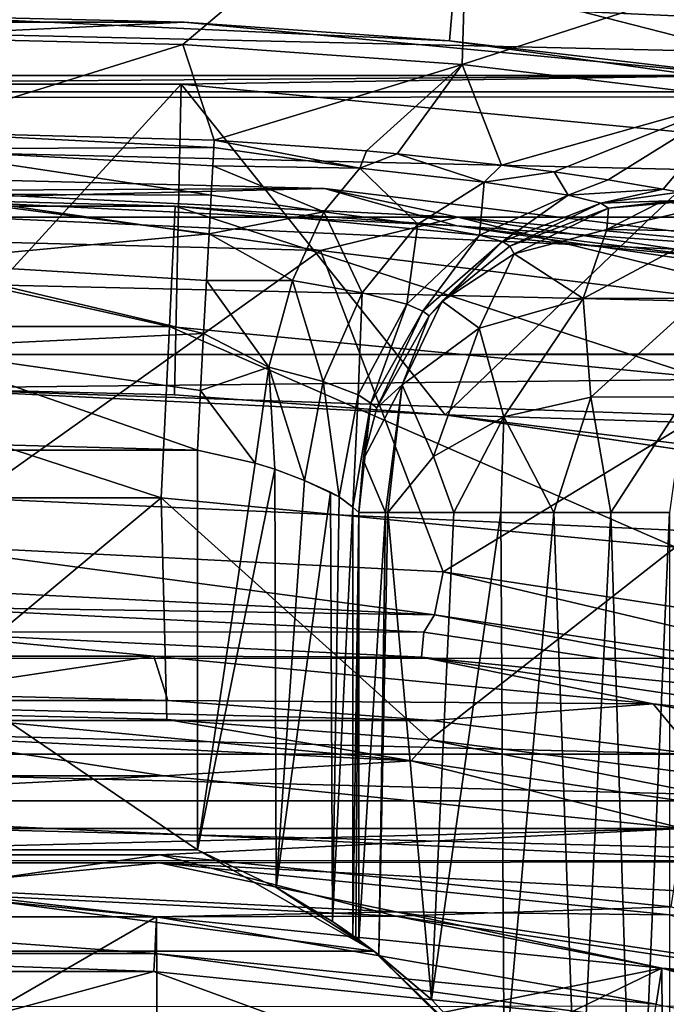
# Model space of a CAD drawing. Header units: millimetres. Extents: x -65 to 65, y -68 to 87.
# Tile 115 of 196: x 0.38 to 2.46, y 19.82 to 22.99. Entities that reach past the tile are written whole.
import ezdxf

# ---------------------------------------------------------------- set-up
doc = ezdxf.new("R2010")
doc.units = ezdxf.units.MM
doc.header["$LTSCALE"] = 65.185185
for name, color, linetype in [('117', 7, 'CONTINUOUS'), ('119', 7, 'CONTINUOUS'), ('124', 7, 'CONTINUOUS'), ('125', 7, 'CONTINUOUS'), ('127', 7, 'CONTINUOUS'), ('129', 7, 'CONTINUOUS'), ('131', 7, 'CONTINUOUS'), ('133', 7, 'CONTINUOUS'), ('135', 7, 'CONTINUOUS'), ('136', 7, 'CONTINUOUS'), ('169', 7, 'CONTINUOUS'), ('187', 7, 'CONTINUOUS'), ('213', 7, 'CONTINUOUS'), ('240', 7, 'CONTINUOUS'), ('242', 7, 'CONTINUOUS'), ('248', 7, 'CONTINUOUS'), ('286', 7, 'CONTINUOUS'), ('287', 7, 'CONTINUOUS'), ('288', 7, 'CONTINUOUS'), ('289', 7, 'CONTINUOUS'), ('290', 7, 'CONTINUOUS'), ('40', 7, 'CONTINUOUS'), ('42', 7, 'CONTINUOUS'), ('43', 7, 'CONTINUOUS'), ('48', 7, 'CONTINUOUS'), ('49', 7, 'CONTINUOUS'), ('494', 7, 'CONTINUOUS'), ('51', 7, 'CONTINUOUS'), ('52', 7, 'CONTINUOUS'), ('523', 7, 'CONTINUOUS'), ('527', 7, 'CONTINUOUS'), ('528', 7, 'CONTINUOUS'), ('530', 7, 'CONTINUOUS'), ('531', 7, 'CONTINUOUS'), ('535', 7, 'CONTINUOUS'), ('537', 7, 'CONTINUOUS')]:
    doc.layers.add(name, color=color, linetype=linetype)

msp = doc.modelspace()

# ---------------------------------------------------------------- linework, layer by layer
at = {"layer": '117', "linetype": 'CONTINUOUS'}
for points in [[(1.3568, 22.4429, 94.307), (-0.4204, 22.488, 94.307), (0, 22.4095, 96.6908), (1.3568, 22.4429, 94.307)], [(1.782, 22.3231, 96.6908), (1.3568, 22.4429, 94.307), (0, 22.4095, 96.6908), (1.782, 22.3231, 96.6908)], [(3.1215, 22.2274, 94.307), (1.3568, 22.4429, 94.307), (1.782, 22.3231, 96.6908), (3.1215, 22.2274, 94.307)], [(3.5472, 22.0646, 96.6908), (3.1215, 22.2274, 94.307), (1.782, 22.3231, 96.6908), (3.5472, 22.0646, 96.6908)]]:
    msp.add_3dface(points, dxfattribs=at)
at = {"layer": '119', "linetype": 'CONTINUOUS'}
for points in [[(0, 21.0966, 93.9035), (1.6758, 21.0142, 93.9035), (0, 21.0162, 89.2965), (0, 21.0966, 93.9035)], [(0, 21.0162, 89.2965), (1.6758, 21.0142, 93.9035), (1.6679, 20.9342, 89.2965), (0, 21.0162, 89.2965)], [(1.6758, 21.0142, 93.9035), (3.3354, 20.7681, 93.9035), (1.6679, 20.9342, 89.2965), (1.6758, 21.0142, 93.9035)], [(1.6679, 20.9342, 89.2965), (3.3354, 20.7681, 93.9035), (3.3197, 20.6892, 89.2965), (1.6679, 20.9342, 89.2965)]]:
    msp.add_3dface(points, dxfattribs=at)
at = {"layer": '124', "linetype": 'CONTINUOUS'}
for points in [[(-0.8758, 22.3861, 96.7167), (0.8758, 22.3861, 96.7167), (0, 22.4095, 96.6908), (-0.8758, 22.3861, 96.7167)], [(0.8758, 22.3861, 96.7167), (1.782, 22.3231, 96.6908), (0, 22.4095, 96.6908), (0.8758, 22.3861, 96.7167)], [(0.8758, 22.3861, 96.7167), (2.6196, 22.2196, 96.7167), (1.782, 22.3231, 96.6908), (0.8758, 22.3861, 96.7167)], [(2.6196, 22.2196, 96.7167), (3.5472, 22.0646, 96.6908), (1.782, 22.3231, 96.6908), (2.6196, 22.2196, 96.7167)]]:
    msp.add_3dface(points, dxfattribs=at)
at = {"layer": '125', "linetype": 'CONTINUOUS'}
for points in [[(-0.4204, 22.488, 94.307), (1.3568, 22.4429, 94.307), (0, 22.4368, 94.1611), (-0.4204, 22.488, 94.307)], [(0, 22.4368, 94.1611), (1.3568, 22.4429, 94.307), (1.7847, 22.3502, 94.1611), (0, 22.4368, 94.1611)], [(1.3568, 22.4429, 94.307), (3.1215, 22.2274, 94.307), (1.7847, 22.3502, 94.1611), (1.3568, 22.4429, 94.307)], [(1.3437, 22.2435, 94.1), (-0.413, 22.2882, 94.1), (0, 22.4368, 94.1611), (1.3437, 22.2435, 94.1)], [(1.3437, 22.2435, 94.1), (0, 22.4368, 94.1611), (1.7847, 22.3502, 94.1611), (1.3437, 22.2435, 94.1)], [(3.0877, 22.0304, 94.1), (1.3437, 22.2435, 94.1), (1.7847, 22.3502, 94.1611), (3.0877, 22.0304, 94.1)], [(3.0877, 22.0304, 94.1), (1.7847, 22.3502, 94.1611), (3.5527, 22.0912, 94.1611), (3.0877, 22.0304, 94.1)], [(1.7847, 22.3502, 94.1611), (3.1215, 22.2274, 94.307), (3.5527, 22.0912, 94.1611), (1.7847, 22.3502, 94.1611)]]:
    msp.add_3dface(points, dxfattribs=at)
at = {"layer": '127', "linetype": 'CONTINUOUS'}
for points in [[(-0.8075, 19.9224, 95.0322), (0.8075, 19.9224, 95.0322), (-0.8104, 19.9809, 95.1701), (-0.8075, 19.9224, 95.0322)], [(0.8075, 19.9224, 95.0322), (0.8105, 19.9809, 95.1701), (-0.8104, 19.9809, 95.1701), (0.8075, 19.9224, 95.0322)], [(0.8075, 19.9224, 95.0322), (2.4142, 19.759, 95.0322), (0.8105, 19.9809, 95.1701), (0.8075, 19.9224, 95.0322)], [(2.4142, 19.759, 95.0322), (2.4231, 19.8169, 95.1701), (0.8105, 19.9809, 95.1701), (2.4142, 19.759, 95.0322)]]:
    msp.add_3dface(points, dxfattribs=at)
at = {"layer": '129', "linetype": 'CONTINUOUS'}
for points in [[(-0.8248, 20.2718, 89.1), (0.8248, 20.2718, 89.1), (0, 20.1928, 89.1268), (-0.8248, 20.2718, 89.1)], [(0.8248, 20.2718, 89.1), (1.5872, 20.1148, 89.1268), (0, 20.1928, 89.1268), (0.8248, 20.2718, 89.1)], [(0.8248, 20.2718, 89.1), (2.4671, 20.1049, 89.1), (1.5872, 20.1148, 89.1268), (0.8248, 20.2718, 89.1)], [(0.8164, 20.0989, 89.2), (-0.8164, 20.0989, 89.2), (0, 20.1928, 89.1268), (0.8164, 20.0989, 89.2)], [(1.5872, 20.1148, 89.1268), (0.8164, 20.0989, 89.2), (0, 20.1928, 89.1268), (1.5872, 20.1148, 89.1268)], [(2.441, 19.9337, 89.2), (0.8164, 20.0989, 89.2), (1.5872, 20.1148, 89.1268), (2.441, 19.9337, 89.2)], [(2.4671, 20.1049, 89.1), (3.1591, 19.8817, 89.1268), (1.5872, 20.1148, 89.1268), (2.4671, 20.1049, 89.1)], [(3.1591, 19.8817, 89.1268), (2.441, 19.9337, 89.2), (1.5872, 20.1148, 89.1268), (3.1591, 19.8817, 89.1268)], [(4.0404, 19.605, 89.2), (2.441, 19.9337, 89.2), (3.1591, 19.8817, 89.1268), (4.0404, 19.605, 89.2)]]:
    msp.add_3dface(points, dxfattribs=at)
at = {"layer": '131', "linetype": 'CONTINUOUS'}
for points in [[(0.8261, 20.2979, 102.1), (-0.8261, 20.2979, 102.1), (0, 20.1787, 102.0427), (0.8261, 20.2979, 102.1)], [(1.5858, 20.1008, 102.0427), (0.8261, 20.2979, 102.1), (0, 20.1787, 102.0427), (1.5858, 20.1008, 102.0427)], [(2.471, 20.1307, 102.1), (0.8261, 20.2979, 102.1), (1.5858, 20.1008, 102.0427), (2.471, 20.1307, 102.1)], [(-0.8164, 20.0983, 101.9035), (0.8164, 20.0983, 101.9035), (0, 20.1787, 102.0427), (-0.8164, 20.0983, 101.9035)], [(0.8164, 20.0983, 101.9035), (1.5858, 20.1008, 102.0427), (0, 20.1787, 102.0427), (0.8164, 20.0983, 101.9035)], [(3.1563, 19.8679, 102.0427), (2.471, 20.1307, 102.1), (1.5858, 20.1008, 102.0427), (3.1563, 19.8679, 102.0427)], [(0.8164, 20.0983, 101.9035), (2.4409, 19.9331, 101.9035), (1.5858, 20.1008, 102.0427), (0.8164, 20.0983, 101.9035)], [(2.4409, 19.9331, 101.9035), (3.1563, 19.8679, 102.0427), (1.5858, 20.1008, 102.0427), (2.4409, 19.9331, 101.9035)], [(2.4409, 19.9331, 101.9035), (4.0403, 19.6044, 101.9035), (3.1563, 19.8679, 102.0427), (2.4409, 19.9331, 101.9035)]]:
    msp.add_3dface(points, dxfattribs=at)
at = {"layer": '133', "linetype": 'CONTINUOUS'}
for points in [[(0.8486, 20.7331, 101.9856), (0, 20.7546, 101.9856), (1.635, 20.6005, 102.069), (0.8486, 20.7331, 101.9856)], [(1.635, 20.6005, 102.069), (0, 20.7546, 101.9856), (0, 20.6808, 102.069), (1.635, 20.6005, 102.069)], [(1.695, 20.6687, 101.9856), (0.8486, 20.7331, 101.9856), (1.635, 20.6005, 102.069), (1.695, 20.6687, 101.9856)], [(-0.8401, 20.5525, 102.1), (0.8401, 20.5525, 102.1), (0, 20.6808, 102.069), (-0.8401, 20.5525, 102.1)], [(0.8401, 20.5525, 102.1), (1.635, 20.6005, 102.069), (0, 20.6808, 102.069), (0.8401, 20.5525, 102.1)], [(3.2543, 20.3603, 102.069), (1.695, 20.6687, 101.9856), (1.635, 20.6005, 102.069), (3.2543, 20.3603, 102.069)], [(2.5371, 20.5614, 101.9856), (1.695, 20.6687, 101.9856), (3.2543, 20.3603, 102.069), (2.5371, 20.5614, 101.9856)], [(0.8401, 20.5525, 102.1), (2.5104, 20.3825, 102.1), (1.635, 20.6005, 102.069), (0.8401, 20.5525, 102.1)], [(2.5104, 20.3825, 102.1), (3.2543, 20.3603, 102.069), (1.635, 20.6005, 102.069), (2.5104, 20.3825, 102.1)]]:
    msp.add_3dface(points, dxfattribs=at)
at = {"layer": '135', "linetype": 'CONTINUOUS'}
for points in [[(0, 21.0162, 89.2965), (0.8068, 20.9372, 89.1573), (-0.8068, 20.9372, 89.1573), (0, 21.0162, 89.2965)], [(0, 21.0162, 89.2965), (1.6679, 20.9342, 89.2965), (0.8068, 20.9372, 89.1573), (0, 21.0162, 89.2965)], [(0.8068, 20.9372, 89.1573), (0, 20.816, 89.1), (-0.8068, 20.9372, 89.1573), (0.8068, 20.9372, 89.1573)], [(0.8524, 20.7945, 89.1), (0, 20.816, 89.1), (0.8068, 20.9372, 89.1573), (0.8524, 20.7945, 89.1)], [(2.4131, 20.7838, 89.1573), (0.8524, 20.7945, 89.1), (0.8068, 20.9372, 89.1573), (2.4131, 20.7838, 89.1573)], [(1.6679, 20.9342, 89.2965), (2.4131, 20.7838, 89.1573), (0.8068, 20.9372, 89.1573), (1.6679, 20.9342, 89.2965)], [(1.6679, 20.9342, 89.2965), (3.3197, 20.6892, 89.2965), (2.4131, 20.7838, 89.1573), (1.6679, 20.9342, 89.2965)], [(1.7008, 20.7299, 89.1), (0.8524, 20.7945, 89.1), (2.4131, 20.7838, 89.1573), (1.7008, 20.7299, 89.1)], [(2.5471, 20.622, 89.1), (1.7008, 20.7299, 89.1), (2.4131, 20.7838, 89.1573), (2.5471, 20.622, 89.1)], [(3.9976, 20.4784, 89.1573), (2.5471, 20.622, 89.1), (2.4131, 20.7838, 89.1573), (3.9976, 20.4784, 89.1573)], [(3.3197, 20.6892, 89.2965), (3.9976, 20.4784, 89.1573), (2.4131, 20.7838, 89.1573), (3.3197, 20.6892, 89.2965)]]:
    msp.add_3dface(points, dxfattribs=at)
at = {"layer": '136', "linetype": 'CONTINUOUS'}
for points in [[(0.0141, 21.2964, 94.1), (1.7101, 21.0709, 94.0427), (0, 21.1564, 94.0427), (0.0141, 21.2964, 94.1)], [(0.0141, 21.2964, 94.1), (1.7379, 21.2089, 94.1), (1.7101, 21.0709, 94.0427), (0.0141, 21.2964, 94.1)], [(1.7379, 21.2089, 94.1), (3.4032, 20.8154, 94.0427), (1.7101, 21.0709, 94.0427), (1.7379, 21.2089, 94.1)], [(1.7379, 21.2089, 94.1), (3.4462, 20.9497, 94.1), (3.4032, 20.8154, 94.0427), (1.7379, 21.2089, 94.1)], [(1.7101, 21.0709, 94.0427), (0, 21.0966, 93.9035), (0, 21.1564, 94.0427), (1.7101, 21.0709, 94.0427)], [(1.6758, 21.0142, 93.9035), (0, 21.0966, 93.9035), (1.7101, 21.0709, 94.0427), (1.6758, 21.0142, 93.9035)], [(3.3354, 20.7681, 93.9035), (1.6758, 21.0142, 93.9035), (1.7101, 21.0709, 94.0427), (3.3354, 20.7681, 93.9035)], [(3.4032, 20.8154, 94.0427), (3.3354, 20.7681, 93.9035), (1.7101, 21.0709, 94.0427), (3.4032, 20.8154, 94.0427)]]:
    msp.add_3dface(points, dxfattribs=at)
at = {"layer": '169', "linetype": 'CONTINUOUS'}
for points in [[(-6.4503, 23.4061, 120.9), (-8.1992, 22.734, 120.9), (8.1885, 22.7387, 120.9), (-6.4503, 23.4061, 120.9)], [(6.4392, 23.4098, 120.9), (-6.4503, 23.4061, 120.9), (8.1885, 22.7387, 120.9), (6.4392, 23.4098, 120.9)], [(-8.1992, 22.734, 120.9), (-9.877, 21.9065, 120.9), (9.8668, 21.9122, 120.9), (-8.1992, 22.734, 120.9)], [(8.1885, 22.7387, 120.9), (-8.1992, 22.734, 120.9), (9.8668, 21.9122, 120.9), (8.1885, 22.7387, 120.9)], [(-9.877, 21.9065, 120.9), (-11.4757, 20.9264, 120.9), (11.4661, 20.933, 120.9), (-9.877, 21.9065, 120.9)], [(9.8668, 21.9122, 120.9), (-9.877, 21.9065, 120.9), (11.4661, 20.933, 120.9), (9.8668, 21.9122, 120.9)], [(-11.4757, 20.9264, 120.9), (-12.9742, 19.8071, 120.9), (12.9651, 19.8145, 120.9), (-11.4757, 20.9264, 120.9)], [(11.4661, 20.933, 120.9), (-11.4757, 20.9264, 120.9), (12.9651, 19.8145, 120.9), (11.4661, 20.933, 120.9)]]:
    msp.add_3dface(points, dxfattribs=at)
at = {"layer": '187', "linetype": 'CONTINUOUS'}
for points in [[(0.9006, 22.906, 104.4), (0, 22.6256, 115.9262), (0, 22.9274, 104.4), (0.9006, 22.906, 104.4)], [(1.001, 22.5987, 115.9262), (0, 22.6256, 115.9262), (0.9006, 22.906, 104.4), (1.001, 22.5987, 115.9262)], [(1.7992, 22.8417, 104.4), (1.001, 22.5987, 115.9262), (0.9006, 22.906, 104.4), (1.7992, 22.8417, 104.4)], [(1.4916, 22.5638, 115.9998), (1.001, 22.5987, 115.9262), (1.7992, 22.8417, 104.4), (1.4916, 22.5638, 115.9998)], [(1.5898, 22.5548, 116.0336), (1.4916, 22.5638, 115.9998), (1.7992, 22.8417, 104.4), (1.5898, 22.5548, 116.0336)], [(1.9254, 22.5184, 116.2075), (1.5898, 22.5548, 116.0336), (1.7992, 22.8417, 104.4), (1.9254, 22.5184, 116.2075)], [(2.6937, 22.7348, 104.4), (1.9254, 22.5184, 116.2075), (1.7992, 22.8417, 104.4), (2.6937, 22.7348, 104.4)], [(2.0947, 22.4965, 116.3404), (1.9254, 22.5184, 116.2075), (2.6937, 22.7348, 104.4), (2.0947, 22.4965, 116.3404)], [(2.2683, 22.4711, 116.5253), (2.0947, 22.4965, 116.3404), (2.6937, 22.7348, 104.4), (2.2683, 22.4711, 116.5253)], [(2.4458, 22.441, 116.8097), (2.2683, 22.4711, 116.5253), (2.6937, 22.7348, 104.4), (2.4458, 22.441, 116.8097)], [(2.4968, 22.431, 116.9299), (2.4458, 22.441, 116.8097), (2.6937, 22.7348, 104.4), (2.4968, 22.431, 116.9299)]]:
    msp.add_3dface(points, dxfattribs=at)
at = {"layer": '213', "linetype": 'CONTINUOUS'}
for points in [[(1.8243, 23.6875, 99.0687), (0, 22.9274, 104.4), (0, 23.7718, 99.0687), (1.8243, 23.6875, 99.0687)], [(0.9006, 22.906, 104.4), (0, 22.9274, 104.4), (1.8243, 23.6875, 99.0687), (0.9006, 22.906, 104.4)], [(1.7992, 22.8417, 104.4), (0.9006, 22.906, 104.4), (1.8243, 23.6875, 99.0687), (1.7992, 22.8417, 104.4)], [(3.6331, 23.4352, 99.0687), (1.7992, 22.8417, 104.4), (1.8243, 23.6875, 99.0687), (3.6331, 23.4352, 99.0687)], [(2.6937, 22.7348, 104.4), (1.7992, 22.8417, 104.4), (3.6331, 23.4352, 99.0687), (2.6937, 22.7348, 104.4)]]:
    msp.add_3dface(points, dxfattribs=at)
at = {"layer": '240', "linetype": 'CONTINUOUS'}
for points in [[(0, 21.6259, 116.9), (0.9473, 21.6005, 116.9), (-0.9473, 21.6005, 116.9), (0, 21.6259, 116.9)], [(0.9473, 21.6005, 116.9), (0.9473, 20.3136, 116.9), (-0.9473, 21.6005, 116.9), (0.9473, 21.6005, 116.9)], [(-0.9473, 21.6005, 116.9), (0.9473, 20.3136, 116.9), (-0.9473, 20.3136, 116.9), (-0.9473, 21.6005, 116.9)], [(-0.9473, 20.3136, 116.9), (1.5155, 19.9882, 116.9), (-1.5155, 19.9882, 116.9), (-0.9473, 20.3136, 116.9)], [(0.9473, 20.3136, 116.9), (1.5155, 19.9882, 116.9), (-0.9473, 20.3136, 116.9), (0.9473, 20.3136, 116.9)], [(-1.5155, 19.9882, 116.9), (1.9799, 19.5265, 116.9), (-1.9799, 19.5265, 116.9), (-1.5155, 19.9882, 116.9)], [(1.5155, 19.9882, 116.9), (1.9799, 19.5265, 116.9), (-1.5155, 19.9882, 116.9), (1.5155, 19.9882, 116.9)]]:
    msp.add_3dface(points, dxfattribs=at)
at = {"layer": '242', "linetype": 'CONTINUOUS'}
for points in [[(1.4663, 21.3997, 117.9349), (1.447, 20.0387, 117.3826), (1.447, 21.4171, 117.3826), (1.4663, 21.3997, 117.9349)], [(1.4567, 20.0318, 117.6589), (1.447, 20.0387, 117.3826), (1.4663, 21.3997, 117.9349), (1.4567, 20.0318, 117.6589)], [(1.4663, 20.0248, 117.9349), (1.4567, 20.0318, 117.6589), (1.4663, 21.3997, 117.9349), (1.4663, 20.0248, 117.9349)]]:
    msp.add_3dface(points, dxfattribs=at)
at = {"layer": '248', "linetype": 'CONTINUOUS'}
for points in [[(0.9473, 20.3136, 116.9), (0.9473, 21.6005, 116.9), (1.1336, 21.5586, 116.936), (0.9473, 20.3136, 116.9)], [(1.1963, 21.5391, 116.9664), (0.9473, 20.3136, 116.9), (1.1336, 21.5586, 116.936), (1.1963, 21.5391, 116.9664)], [(1.2007, 20.1926, 116.969), (0.9473, 20.3136, 116.9), (1.1963, 21.5391, 116.9664), (1.2007, 20.1926, 116.969)], [(1.2924, 21.5031, 117.0382), (1.2007, 20.1926, 116.969), (1.1963, 21.5391, 116.9664), (1.2924, 21.5031, 117.0382)], [(1.3755, 21.4649, 117.1418), (1.2007, 20.1926, 116.969), (1.2924, 21.5031, 117.0382), (1.3755, 21.4649, 117.1418)], [(1.3815, 20.0839, 117.152), (1.2007, 20.1926, 116.969), (1.3755, 21.4649, 117.1418), (1.3815, 20.0839, 117.152)], [(1.4035, 21.4498, 117.1952), (1.3815, 20.0839, 117.152), (1.3755, 21.4649, 117.1418), (1.4035, 21.4498, 117.1952)], [(1.447, 21.4171, 117.3826), (1.3815, 20.0839, 117.152), (1.4035, 21.4498, 117.1952), (1.447, 21.4171, 117.3826)], [(1.447, 21.4171, 117.3826), (1.447, 20.0387, 117.3826), (1.3815, 20.0839, 117.152), (1.447, 21.4171, 117.3826)]]:
    msp.add_3dface(points, dxfattribs=at)
at = {"layer": '286', "linetype": 'CONTINUOUS'}
for points in [[(0, 22.6256, 115.9262), (1.001, 22.5987, 115.9262), (0.9998, 22.5751, 116.1175), (0, 22.6256, 115.9262)], [(0, 22.6256, 115.9262), (0.9998, 22.5751, 116.1175), (0, 22.5703, 116.2289), (0, 22.6256, 115.9262)], [(0.9998, 22.5751, 116.1175), (0.9966, 22.5153, 116.3007), (0, 22.5703, 116.2289), (0.9998, 22.5751, 116.1175)], [(0.9966, 22.5153, 116.3007), (0.9915, 22.4215, 116.4691), (0, 22.5703, 116.2289), (0.9966, 22.5153, 116.3007)], [(0.9915, 22.4215, 116.4691), (0, 22.4256, 116.5004), (0, 22.5703, 116.2289), (0.9915, 22.4215, 116.4691)], [(0.9915, 22.4215, 116.4691), (0.9848, 22.2972, 116.6163), (0, 22.4256, 116.5004), (0.9915, 22.4215, 116.4691)], [(0.9848, 22.2972, 116.6163), (0, 22.2052, 116.7151), (0, 22.4256, 116.5004), (0.9848, 22.2972, 116.6163)], [(0.9848, 22.2972, 116.6163), (0.9767, 22.1471, 116.7369), (0, 22.2052, 116.7151), (0.9848, 22.2972, 116.6163)], [(0.9767, 22.1471, 116.7369), (0.9676, 21.9765, 116.8264), (0, 22.2052, 116.7151), (0.9767, 22.1471, 116.7369)], [(0.9676, 21.9765, 116.8264), (0, 21.93, 116.8527), (0, 22.2052, 116.7151), (0.9676, 21.9765, 116.8264)], [(0.9676, 21.9765, 116.8264), (0.9576, 21.7921, 116.8814), (0, 21.93, 116.8527), (0.9676, 21.9765, 116.8264)], [(0.9473, 21.6005, 116.9), (0, 21.6259, 116.9), (0, 21.93, 116.8527), (0.9473, 21.6005, 116.9)], [(0.9576, 21.7921, 116.8814), (0.9473, 21.6005, 116.9), (0, 21.93, 116.8527), (0.9576, 21.7921, 116.8814)]]:
    msp.add_3dface(points, dxfattribs=at)
at = {"layer": '287', "linetype": 'CONTINUOUS'}
for points in [[(0.9998, 22.5751, 116.1175), (1.001, 22.5987, 115.9262), (1.4699, 22.5082, 116.3196), (0.9998, 22.5751, 116.1175)], [(1.001, 22.5987, 115.9262), (1.4916, 22.5638, 115.9998), (1.4699, 22.5082, 116.3196), (1.001, 22.5987, 115.9262)], [(0.9966, 22.5153, 116.3007), (0.9998, 22.5751, 116.1175), (1.4699, 22.5082, 116.3196), (0.9966, 22.5153, 116.3007)], [(1.4916, 22.5638, 115.9998), (1.5898, 22.5548, 116.0336), (1.4699, 22.5082, 116.3196), (1.4916, 22.5638, 115.9998)], [(1.4699, 22.5082, 116.3196), (1.5898, 22.5548, 116.0336), (1.8696, 22.4629, 116.5717), (1.4699, 22.5082, 116.3196)], [(1.5898, 22.5548, 116.0336), (1.9254, 22.5184, 116.2075), (1.8696, 22.4629, 116.5717), (1.5898, 22.5548, 116.0336)], [(0.9915, 22.4215, 116.4691), (0.9966, 22.5153, 116.3007), (1.3541, 22.3675, 116.5759), (0.9915, 22.4215, 116.4691)], [(1.3541, 22.3675, 116.5759), (0.9966, 22.5153, 116.3007), (1.4699, 22.5082, 116.3196), (1.3541, 22.3675, 116.5759)], [(1.3541, 22.3675, 116.5759), (1.4699, 22.5082, 116.3196), (1.6564, 22.3283, 116.7759), (1.3541, 22.3675, 116.5759)], [(1.6564, 22.3283, 116.7759), (1.4699, 22.5082, 116.3196), (1.8696, 22.4629, 116.5717), (1.6564, 22.3283, 116.7759)], [(1.9254, 22.5184, 116.2075), (2.0947, 22.4965, 116.3404), (1.8696, 22.4629, 116.5717), (1.9254, 22.5184, 116.2075)], [(1.8696, 22.4629, 116.5717), (2.0947, 22.4965, 116.3404), (2.1403, 22.4212, 116.9456), (1.8696, 22.4629, 116.5717)], [(2.0947, 22.4965, 116.3404), (2.2683, 22.4711, 116.5253), (2.1403, 22.4212, 116.9456), (2.0947, 22.4965, 116.3404)], [(2.2683, 22.4711, 116.5253), (2.4458, 22.441, 116.8097), (2.1403, 22.4212, 116.9456), (2.2683, 22.4711, 116.5253)], [(1.6564, 22.3283, 116.7759), (1.8696, 22.4629, 116.5717), (1.855, 22.2928, 117.0632), (1.6564, 22.3283, 116.7759)], [(1.855, 22.2928, 117.0632), (1.8696, 22.4629, 116.5717), (2.1403, 22.4212, 116.9456), (1.855, 22.2928, 117.0632)], [(2.4458, 22.441, 116.8097), (2.2456, 22.396, 117.3853), (2.1403, 22.4212, 116.9456), (2.4458, 22.441, 116.8097)], [(2.4458, 22.441, 116.8097), (2.4968, 22.431, 116.9299), (2.2456, 22.396, 117.3853), (2.4458, 22.441, 116.8097)], [(0.9848, 22.2972, 116.6163), (0.9915, 22.4215, 116.4691), (1.3541, 22.3675, 116.5759), (0.9848, 22.2972, 116.6163)], [(1.929, 22.2717, 117.3925), (1.855, 22.2928, 117.0632), (2.1403, 22.4212, 116.9456), (1.929, 22.2717, 117.3925)], [(2.2456, 22.396, 117.3853), (1.929, 22.2717, 117.3925), (2.1403, 22.4212, 116.9456), (2.2456, 22.396, 117.3853)], [(2.4968, 22.431, 116.9299), (2.5854, 22.407, 117.3738), (2.2456, 22.396, 117.3853), (2.4968, 22.431, 116.9299)], [(1.253, 22.147, 116.776), (0.9848, 22.2972, 116.6163), (1.3541, 22.3675, 116.5759), (1.253, 22.147, 116.776)], [(1.253, 22.147, 116.776), (1.3541, 22.3675, 116.5759), (1.4775, 22.1068, 116.9314), (1.253, 22.147, 116.776)], [(1.4775, 22.1068, 116.9314), (1.3541, 22.3675, 116.5759), (1.6564, 22.3283, 116.7759), (1.4775, 22.1068, 116.9314)], [(1.4775, 22.1068, 116.9314), (1.6564, 22.3283, 116.7759), (1.6211, 22.0702, 117.1496), (1.4775, 22.1068, 116.9314)], [(1.6211, 22.0702, 117.1496), (1.6564, 22.3283, 116.7759), (1.855, 22.2928, 117.0632), (1.6211, 22.0702, 117.1496)], [(0.9767, 22.1471, 116.7369), (0.9848, 22.2972, 116.6163), (1.253, 22.147, 116.776), (0.9767, 22.1471, 116.7369)], [(1.6723, 22.0484, 117.3945), (1.6211, 22.0702, 117.1496), (1.855, 22.2928, 117.0632), (1.6723, 22.0484, 117.3945)], [(1.929, 22.2717, 117.3925), (1.6723, 22.0484, 117.3945), (1.855, 22.2928, 117.0632), (1.929, 22.2717, 117.3925)], [(0.9676, 21.9765, 116.8264), (0.9767, 22.1471, 116.7369), (1.1767, 21.8682, 116.9), (0.9676, 21.9765, 116.8264)], [(1.1767, 21.8682, 116.9), (0.9767, 22.1471, 116.7369), (1.253, 22.147, 116.776), (1.1767, 21.8682, 116.9)], [(1.1767, 21.8682, 116.9), (1.253, 22.147, 116.776), (1.3517, 21.8218, 117.022), (1.1767, 21.8682, 116.9)], [(1.3517, 21.8218, 117.022), (1.253, 22.147, 116.776), (1.4775, 22.1068, 116.9314), (1.3517, 21.8218, 117.022)], [(1.3517, 21.8218, 117.022), (1.4775, 22.1068, 116.9314), (1.4646, 21.7784, 117.195), (1.3517, 21.8218, 117.022)], [(1.4646, 21.7784, 117.195), (1.4775, 22.1068, 116.9314), (1.6211, 22.0702, 117.1496), (1.4646, 21.7784, 117.195)], [(1.5052, 21.7521, 117.391), (1.4646, 21.7784, 117.195), (1.6211, 22.0702, 117.1496), (1.5052, 21.7521, 117.391)], [(1.6723, 22.0484, 117.3945), (1.5052, 21.7521, 117.391), (1.6211, 22.0702, 117.1496), (1.6723, 22.0484, 117.3945)], [(0.9576, 21.7921, 116.8814), (0.9676, 21.9765, 116.8264), (1.1767, 21.8682, 116.9), (0.9576, 21.7921, 116.8814)], [(1.1336, 21.5586, 116.936), (0.9576, 21.7921, 116.8814), (1.1767, 21.8682, 116.9), (1.1336, 21.5586, 116.936)], [(1.1963, 21.5391, 116.9664), (1.1336, 21.5586, 116.936), (1.1767, 21.8682, 116.9), (1.1963, 21.5391, 116.9664)], [(1.2924, 21.5031, 117.0382), (1.1963, 21.5391, 116.9664), (1.1767, 21.8682, 116.9), (1.2924, 21.5031, 117.0382)], [(1.2924, 21.5031, 117.0382), (1.1767, 21.8682, 116.9), (1.3517, 21.8218, 117.022), (1.2924, 21.5031, 117.0382)], [(1.4035, 21.4498, 117.1952), (1.2924, 21.5031, 117.0382), (1.3517, 21.8218, 117.022), (1.4035, 21.4498, 117.1952)], [(1.4035, 21.4498, 117.1952), (1.3517, 21.8218, 117.022), (1.4646, 21.7784, 117.195), (1.4035, 21.4498, 117.1952)], [(1.1336, 21.5586, 116.936), (0.9473, 21.6005, 116.9), (0.9576, 21.7921, 116.8814), (1.1336, 21.5586, 116.936)], [(1.447, 21.4171, 117.3826), (1.4035, 21.4498, 117.1952), (1.4646, 21.7784, 117.195), (1.447, 21.4171, 117.3826)], [(1.5052, 21.7521, 117.391), (1.447, 21.4171, 117.3826), (1.4646, 21.7784, 117.195), (1.5052, 21.7521, 117.391)], [(1.4035, 21.4498, 117.1952), (1.3755, 21.4649, 117.1418), (1.2924, 21.5031, 117.0382), (1.4035, 21.4498, 117.1952)]]:
    msp.add_3dface(points, dxfattribs=at)
at = {"layer": '288', "linetype": 'CONTINUOUS'}
for points in [[(2.5854, 22.407, 117.3738), (2.2703, 22.3797, 117.9375), (2.2456, 22.396, 117.3853), (2.5854, 22.407, 117.3738)], [(2.5854, 22.407, 117.3738), (2.4367, 22.3988, 117.933), (2.2703, 22.3797, 117.9375), (2.5854, 22.407, 117.3738)], [(2.5854, 22.407, 117.3738), (2.6059, 22.3895, 117.9262), (2.4367, 22.3988, 117.933), (2.5854, 22.407, 117.3738)], [(2.2456, 22.396, 117.3853), (1.9522, 22.2567, 117.9447), (1.929, 22.2717, 117.3925), (2.2456, 22.396, 117.3853)], [(2.2703, 22.3797, 117.9375), (1.9522, 22.2567, 117.9447), (2.2456, 22.396, 117.3853), (2.2703, 22.3797, 117.9375)], [(1.929, 22.2717, 117.3925), (1.6935, 22.0334, 117.9469), (1.6723, 22.0484, 117.3945), (1.929, 22.2717, 117.3925)], [(1.7348, 22.0806, 117.9466), (1.6935, 22.0334, 117.9469), (1.929, 22.2717, 117.3925), (1.7348, 22.0806, 117.9466)], [(1.9522, 22.2567, 117.9447), (1.7348, 22.0806, 117.9466), (1.929, 22.2717, 117.3925), (1.9522, 22.2567, 117.9447)], [(1.6723, 22.0484, 117.3945), (1.525, 21.7363, 117.9437), (1.5052, 21.7521, 117.391), (1.6723, 22.0484, 117.3945)], [(1.6935, 22.0334, 117.9469), (1.525, 21.7363, 117.9437), (1.6723, 22.0484, 117.3945), (1.6935, 22.0334, 117.9469)], [(1.4663, 21.3997, 117.9349), (1.447, 21.4171, 117.3826), (1.5052, 21.7521, 117.391), (1.4663, 21.3997, 117.9349)], [(1.481, 21.5698, 117.9387), (1.4663, 21.3997, 117.9349), (1.5052, 21.7521, 117.391), (1.481, 21.5698, 117.9387)], [(1.525, 21.7363, 117.9437), (1.481, 21.5698, 117.9387), (1.5052, 21.7521, 117.391), (1.525, 21.7363, 117.9437)]]:
    msp.add_3dface(points, dxfattribs=at)
at = {"layer": '289', "linetype": 'CONTINUOUS'}
for points in [[(1.9522, 22.2567, 117.9447), (2.2703, 22.3797, 117.9375), (1.966, 22.2326, 118.1379), (1.9522, 22.2567, 117.9447)], [(1.966, 22.2326, 118.1379), (2.2703, 22.3797, 117.9375), (2.2647, 22.3107, 118.2603), (1.966, 22.2326, 118.1379)], [(2.4367, 22.3988, 117.933), (2.6059, 22.3895, 117.9262), (2.2647, 22.3107, 118.2603), (2.4367, 22.3988, 117.933)], [(2.2703, 22.3797, 117.9375), (2.4367, 22.3988, 117.933), (2.2647, 22.3107, 118.2603), (2.2703, 22.3797, 117.9375)], [(2.6059, 22.3895, 117.9262), (2.5941, 22.3059, 118.3029), (2.2647, 22.3107, 118.2603), (2.6059, 22.3895, 117.9262)], [(1.966, 22.2326, 118.1379), (2.2647, 22.3107, 118.2603), (2.1886, 22.0892, 118.5692), (1.966, 22.2326, 118.1379)], [(2.2647, 22.3107, 118.2603), (2.5941, 22.3059, 118.3029), (2.1886, 22.0892, 118.5692), (2.2647, 22.3107, 118.2603)], [(2.5941, 22.3059, 118.3029), (2.5636, 22.0903, 118.6166), (2.1886, 22.0892, 118.5692), (2.5941, 22.3059, 118.3029)], [(1.7348, 22.0806, 117.9466), (1.9522, 22.2567, 117.9447), (1.966, 22.2326, 118.1379), (1.7348, 22.0806, 117.9466)], [(1.7348, 22.0806, 117.9466), (1.966, 22.2326, 118.1379), (1.8536, 21.9929, 118.423), (1.7348, 22.0806, 117.9466)], [(1.8536, 21.9929, 118.423), (1.966, 22.2326, 118.1379), (2.1886, 22.0892, 118.5692), (1.8536, 21.9929, 118.423)], [(2.1886, 22.0892, 118.5692), (2.5636, 22.0903, 118.6166), (2.2132, 21.7713, 118.7934), (2.1886, 22.0892, 118.5692)], [(2.5636, 22.0903, 118.6166), (2.5184, 21.7719, 118.8267), (2.2132, 21.7713, 118.7934), (2.5636, 22.0903, 118.6166)], [(1.6935, 22.0334, 117.9469), (1.7348, 22.0806, 117.9466), (1.606, 21.8112, 118.2027), (1.6935, 22.0334, 117.9469)], [(1.606, 21.8112, 118.2027), (1.7348, 22.0806, 117.9466), (1.8536, 21.9929, 118.423), (1.606, 21.8112, 118.2027)], [(1.8536, 21.9929, 118.423), (2.1886, 22.0892, 118.5692), (1.9327, 21.7075, 118.6881), (1.8536, 21.9929, 118.423)], [(1.9327, 21.7075, 118.6881), (2.1886, 22.0892, 118.5692), (2.2132, 21.7713, 118.7934), (1.9327, 21.7075, 118.6881)], [(1.525, 21.7363, 117.9437), (1.6935, 22.0334, 117.9469), (1.606, 21.8112, 118.2027), (1.525, 21.7363, 117.9437)], [(1.606, 21.8112, 118.2027), (1.8536, 21.9929, 118.423), (1.7066, 21.5797, 118.5256), (1.606, 21.8112, 118.2027)], [(1.7066, 21.5797, 118.5256), (1.8536, 21.9929, 118.423), (1.9327, 21.7075, 118.6881), (1.7066, 21.5797, 118.5256)], [(1.5526, 21.3997, 118.3078), (1.481, 21.5698, 117.9387), (1.606, 21.8112, 118.2027), (1.5526, 21.3997, 118.3078)], [(1.481, 21.5698, 117.9387), (1.525, 21.7363, 117.9437), (1.606, 21.8112, 118.2027), (1.481, 21.5698, 117.9387)], [(1.5596, 21.3997, 118.3231), (1.5526, 21.3997, 118.3078), (1.606, 21.8112, 118.2027), (1.5596, 21.3997, 118.3231)], [(1.5596, 21.3997, 118.3231), (1.606, 21.8112, 118.2027), (1.7066, 21.5797, 118.5256), (1.5596, 21.3997, 118.3231)], [(2.0941, 21.3997, 118.8284), (1.9327, 21.7075, 118.6881), (2.2132, 21.7713, 118.7934), (2.0941, 21.3997, 118.8284)], [(2.2772, 21.3997, 118.8821), (2.0941, 21.3997, 118.8284), (2.2132, 21.7713, 118.7934), (2.2772, 21.3997, 118.8821)], [(2.5184, 21.7719, 118.8267), (2.2772, 21.3997, 118.8821), (2.2132, 21.7713, 118.7934), (2.5184, 21.7719, 118.8267)], [(2.5184, 21.7719, 118.8267), (2.4657, 21.3997, 118.9), (2.2772, 21.3997, 118.8821), (2.5184, 21.7719, 118.8267)], [(1.7726, 21.3997, 118.6208), (1.7066, 21.5797, 118.5256), (1.9327, 21.7075, 118.6881), (1.7726, 21.3997, 118.6208)], [(1.9232, 21.3997, 118.7401), (1.7726, 21.3997, 118.6208), (1.9327, 21.7075, 118.6881), (1.9232, 21.3997, 118.7401)], [(2.0941, 21.3997, 118.8284), (1.9232, 21.3997, 118.7401), (1.9327, 21.7075, 118.6881), (2.0941, 21.3997, 118.8284)], [(1.5526, 21.3997, 118.3078), (1.4663, 21.3997, 117.9349), (1.481, 21.5698, 117.9387), (1.5526, 21.3997, 118.3078)], [(1.7726, 21.3997, 118.6208), (1.5596, 21.3997, 118.3231), (1.7066, 21.5797, 118.5256), (1.7726, 21.3997, 118.6208)]]:
    msp.add_3dface(points, dxfattribs=at)
at = {"layer": '290', "linetype": 'CONTINUOUS'}
for points in [[(1.4663, 20.0248, 117.9349), (1.4663, 21.3997, 117.9349), (1.5526, 21.3997, 118.3078), (1.4663, 20.0248, 117.9349)], [(1.5307, 19.9762, 118.2548), (1.4663, 20.0248, 117.9349), (1.5526, 21.3997, 118.3078), (1.5307, 19.9762, 118.2548)], [(1.7003, 19.8324, 118.5435), (1.5307, 19.9762, 118.2548), (1.5596, 21.3997, 118.3231), (1.7003, 19.8324, 118.5435)], [(1.5596, 21.3997, 118.3231), (1.5307, 19.9762, 118.2548), (1.5526, 21.3997, 118.3078), (1.5596, 21.3997, 118.3231)], [(1.7726, 21.3997, 118.6208), (1.7003, 19.8324, 118.5435), (1.5596, 21.3997, 118.3231), (1.7726, 21.3997, 118.6208)], [(1.9343, 19.5833, 118.7472), (1.7003, 19.8324, 118.5435), (1.9232, 21.3997, 118.7401), (1.9343, 19.5833, 118.7472)], [(1.9232, 21.3997, 118.7401), (1.7003, 19.8324, 118.5435), (1.7726, 21.3997, 118.6208), (1.9232, 21.3997, 118.7401)], [(2.0941, 21.3997, 118.8284), (1.9343, 19.5833, 118.7472), (1.9232, 21.3997, 118.7401), (2.0941, 21.3997, 118.8284)], [(2.1716, 19.2381, 118.8558), (1.9343, 19.5833, 118.7472), (2.0941, 21.3997, 118.8284), (2.1716, 19.2381, 118.8558)], [(2.2772, 21.3997, 118.8821), (2.1716, 19.2381, 118.8558), (2.0941, 21.3997, 118.8284), (2.2772, 21.3997, 118.8821)], [(2.3562, 18.8353, 118.894), (2.1716, 19.2381, 118.8558), (2.2772, 21.3997, 118.8821), (2.3562, 18.8353, 118.894)], [(2.4657, 21.3997, 118.9), (2.3562, 18.8353, 118.894), (2.2772, 21.3997, 118.8821), (2.4657, 21.3997, 118.9)], [(2.4657, 21.3997, 118.9), (2.4657, 18.4128, 118.9), (2.3562, 18.8353, 118.894), (2.4657, 21.3997, 118.9)]]:
    msp.add_3dface(points, dxfattribs=at)
at = {"layer": '40', "linetype": 'CONTINUOUS'}
for points in [[(-0.8524, 20.7945, 89.1), (1.7008, 20.7299, 89.1), (-1.7008, 20.7299, 89.1), (-0.8524, 20.7945, 89.1)], [(0, 20.816, 89.1), (0.8524, 20.7945, 89.1), (-0.8524, 20.7945, 89.1), (0, 20.816, 89.1)], [(0.8524, 20.7945, 89.1), (1.7008, 20.7299, 89.1), (-0.8524, 20.7945, 89.1), (0.8524, 20.7945, 89.1)], [(-1.7008, 20.7299, 89.1), (2.5471, 20.622, 89.1), (-2.5471, 20.622, 89.1), (-1.7008, 20.7299, 89.1)], [(1.7008, 20.7299, 89.1), (2.5471, 20.622, 89.1), (-1.7008, 20.7299, 89.1), (1.7008, 20.7299, 89.1)], [(-2.5471, 20.622, 89.1), (3.3856, 20.4719, 89.1), (-3.3856, 20.4719, 89.1), (-2.5471, 20.622, 89.1)], [(2.5471, 20.622, 89.1), (3.3856, 20.4719, 89.1), (-2.5471, 20.622, 89.1), (2.5471, 20.622, 89.1)], [(-3.3856, 20.4719, 89.1), (4.215, 20.2792, 89.1), (-4.215, 20.2793, 89.1), (-3.3856, 20.4719, 89.1)], [(3.3856, 20.4719, 89.1), (4.215, 20.2792, 89.1), (-3.3856, 20.4719, 89.1), (3.3856, 20.4719, 89.1)], [(0.8248, 20.2718, 89.1), (-0.8248, 20.2718, 89.1), (-4.215, 20.2793, 89.1), (0.8248, 20.2718, 89.1)], [(4.215, 20.2792, 89.1), (0.8248, 20.2718, 89.1), (-4.215, 20.2793, 89.1), (4.215, 20.2792, 89.1)], [(5.0353, 20.0445, 89.1), (0.8248, 20.2718, 89.1), (4.215, 20.2792, 89.1), (5.0353, 20.0445, 89.1)], [(2.4671, 20.1049, 89.1), (0.8248, 20.2718, 89.1), (5.0353, 20.0445, 89.1), (2.4671, 20.1049, 89.1)]]:
    msp.add_3dface(points, dxfattribs=at)
at = {"layer": '42', "linetype": 'CONTINUOUS'}
for points in [[(0.8075, 19.9224, 95.0322), (-0.8075, 19.9224, 95.0322), (0, 19.7031, 94.7925), (0.8075, 19.9224, 95.0322)], [(1.6414, 19.6171, 94.7925), (0.8075, 19.9224, 95.0322), (0, 19.7031, 94.7925), (1.6414, 19.6171, 94.7925)], [(2.4142, 19.759, 95.0322), (0.8075, 19.9224, 95.0322), (1.6414, 19.6171, 94.7925), (2.4142, 19.759, 95.0322)]]:
    msp.add_3dface(points, dxfattribs=at)
at = {"layer": '43', "linetype": 'CONTINUOUS'}
for points in [[(0.8164, 20.0983, 101.9035), (-0.8164, 20.0983, 101.9035), (0.8105, 19.9809, 95.1701), (0.8164, 20.0983, 101.9035)], [(0.8105, 19.9809, 95.1701), (-0.8164, 20.0983, 101.9035), (-0.8104, 19.9809, 95.1701), (0.8105, 19.9809, 95.1701)], [(2.4231, 19.8169, 95.1701), (0.8164, 20.0983, 101.9035), (0.8105, 19.9809, 95.1701), (2.4231, 19.8169, 95.1701)], [(2.4409, 19.9331, 101.9035), (0.8164, 20.0983, 101.9035), (2.4231, 19.8169, 95.1701), (2.4409, 19.9331, 101.9035)], [(4.0108, 19.4906, 95.1701), (2.4409, 19.9331, 101.9035), (2.4231, 19.8169, 95.1701), (4.0108, 19.4906, 95.1701)], [(4.0403, 19.6044, 101.9035), (2.4409, 19.9331, 101.9035), (4.0108, 19.4906, 95.1701), (4.0403, 19.6044, 101.9035)]]:
    msp.add_3dface(points, dxfattribs=at)
at = {"layer": '48', "linetype": 'CONTINUOUS'}
for points in [[(0.8164, 20.0989, 89.2), (0, 19.6268, 90.0536), (-0.8164, 20.0989, 89.2), (0.8164, 20.0989, 89.2)], [(0.8178, 19.6054, 90.0536), (0, 19.6268, 90.0536), (0.8164, 20.0989, 89.2), (0.8178, 19.6054, 90.0536)], [(2.441, 19.9337, 89.2), (0.8178, 19.6054, 90.0536), (0.8164, 20.0989, 89.2), (2.441, 19.9337, 89.2)], [(1.6334, 19.5412, 90.0536), (0.8178, 19.6054, 90.0536), (2.441, 19.9337, 89.2), (1.6334, 19.5412, 90.0536)], [(2.4446, 19.4344, 90.0536), (1.6334, 19.5412, 90.0536), (2.441, 19.9337, 89.2), (2.4446, 19.4344, 90.0536)], [(4.0404, 19.605, 89.2), (2.4446, 19.4344, 90.0536), (2.441, 19.9337, 89.2), (4.0404, 19.605, 89.2)]]:
    msp.add_3dface(points, dxfattribs=at)
at = {"layer": '49', "linetype": 'CONTINUOUS'}
for points in [[(-0.8401, 20.5525, 102.1), (-2.5104, 20.3825, 102.1), (0.8401, 20.5525, 102.1), (-0.8401, 20.5525, 102.1)], [(0.8401, 20.5525, 102.1), (-2.5104, 20.3825, 102.1), (2.5104, 20.3825, 102.1), (0.8401, 20.5525, 102.1)], [(-2.5104, 20.3825, 102.1), (-0.8261, 20.2979, 102.1), (2.5104, 20.3825, 102.1), (-2.5104, 20.3825, 102.1)], [(-0.8261, 20.2979, 102.1), (0.8261, 20.2979, 102.1), (2.5104, 20.3825, 102.1), (-0.8261, 20.2979, 102.1)], [(0.8261, 20.2979, 102.1), (2.471, 20.1307, 102.1), (2.5104, 20.3825, 102.1), (0.8261, 20.2979, 102.1)]]:
    msp.add_3dface(points, dxfattribs=at)
at = {"layer": '494', "linetype": 'CONTINUOUS'}
for points in [[(1.5155, 19.9882, 116.9), (0.9473, 20.3136, 116.9), (1.2007, 20.1926, 116.969), (1.5155, 19.9882, 116.9)], [(1.5155, 19.9882, 116.9), (1.2007, 20.1926, 116.969), (1.3815, 20.0839, 117.152), (1.5155, 19.9882, 116.9)], [(1.447, 20.0387, 117.3826), (1.5155, 19.9882, 116.9), (1.3815, 20.0839, 117.152), (1.447, 20.0387, 117.3826)], [(1.447, 20.0387, 117.3826), (1.4567, 20.0318, 117.6589), (1.5155, 19.9882, 116.9), (1.447, 20.0387, 117.3826)], [(1.4663, 20.0248, 117.9349), (1.5155, 19.9882, 116.9), (1.4567, 20.0318, 117.6589), (1.4663, 20.0248, 117.9349)], [(1.5155, 19.9882, 116.9), (1.4663, 20.0248, 117.9349), (1.5307, 19.9762, 118.2548), (1.5155, 19.9882, 116.9)], [(1.9799, 19.5265, 116.9), (1.5155, 19.9882, 116.9), (1.9343, 19.5833, 118.7472), (1.9799, 19.5265, 116.9)], [(1.5155, 19.9882, 116.9), (1.5307, 19.9762, 118.2548), (1.7003, 19.8324, 118.5435), (1.5155, 19.9882, 116.9)], [(1.5155, 19.9882, 116.9), (1.7003, 19.8324, 118.5435), (1.9343, 19.5833, 118.7472), (1.5155, 19.9882, 116.9)]]:
    msp.add_3dface(points, dxfattribs=at)
at = {"layer": '51', "linetype": 'CONTINUOUS'}
for points in [[(-0.8574, 21.9989, 98.5214), (0.8574, 21.9989, 98.5214), (-0.8758, 22.3861, 96.7167), (-0.8574, 21.9989, 98.5214)], [(-0.8758, 22.3861, 96.7167), (0.8574, 21.9989, 98.5214), (0.8758, 22.3861, 96.7167), (-0.8758, 22.3861, 96.7167)], [(0.8574, 21.9989, 98.5214), (2.5644, 21.8359, 98.5214), (0.8758, 22.3861, 96.7167), (0.8574, 21.9989, 98.5214)], [(0.8758, 22.3861, 96.7167), (2.5644, 21.8359, 98.5214), (2.6196, 22.2196, 96.7167), (0.8758, 22.3861, 96.7167)], [(0.8574, 21.9989, 98.5214), (-0.8574, 21.9989, 98.5214), (0.8311, 21.4466, 100.2845), (0.8574, 21.9989, 98.5214)], [(-0.8574, 21.9989, 98.5214), (-0.8311, 21.4466, 100.2845), (0.8311, 21.4466, 100.2845), (-0.8574, 21.9989, 98.5214)], [(0.8574, 21.9989, 98.5214), (0.8311, 21.4466, 100.2845), (2.4857, 21.2886, 100.2845), (0.8574, 21.9989, 98.5214)], [(2.5644, 21.8359, 98.5214), (0.8574, 21.9989, 98.5214), (2.4857, 21.2886, 100.2845), (2.5644, 21.8359, 98.5214)], [(-0.8311, 21.4466, 100.2845), (0, 20.7546, 101.9856), (0.8311, 21.4466, 100.2845), (-0.8311, 21.4466, 100.2845)], [(0, 20.7546, 101.9856), (0.8486, 20.7331, 101.9856), (0.8311, 21.4466, 100.2845), (0, 20.7546, 101.9856)], [(0.8486, 20.7331, 101.9856), (1.695, 20.6687, 101.9856), (0.8311, 21.4466, 100.2845), (0.8486, 20.7331, 101.9856)], [(0.8311, 21.4466, 100.2845), (1.695, 20.6687, 101.9856), (2.4857, 21.2886, 100.2845), (0.8311, 21.4466, 100.2845)], [(1.695, 20.6687, 101.9856), (2.5371, 20.5614, 101.9856), (2.4857, 21.2886, 100.2845), (1.695, 20.6687, 101.9856)]]:
    msp.add_3dface(points, dxfattribs=at)
at = {"layer": '52', "linetype": 'CONTINUOUS'}
for points in [[(-0.413, 22.2882, 94.1), (1.3437, 22.2435, 94.1), (0.0141, 21.2964, 94.1), (-0.413, 22.2882, 94.1)], [(0.0141, 21.2964, 94.1), (1.3437, 22.2435, 94.1), (1.7379, 21.2089, 94.1), (0.0141, 21.2964, 94.1)], [(1.3437, 22.2435, 94.1), (3.0877, 22.0304, 94.1), (1.7379, 21.2089, 94.1), (1.3437, 22.2435, 94.1)], [(1.7379, 21.2089, 94.1), (3.0877, 22.0304, 94.1), (3.4462, 20.9497, 94.1), (1.7379, 21.2089, 94.1)]]:
    msp.add_3dface(points, dxfattribs=at)
at = {"layer": '523', "linetype": 'CONTINUOUS'}
msp.add_3dface([(1.7759, 23.1176, 96.1), (3.5388, 22.8709, 96.1), (3.5821, 23.168, 96.1), (1.7759, 23.1176, 96.1)], dxfattribs=at)
at = {"layer": '527', "linetype": 'CONTINUOUS'}
for points in [[(0, 21.7998, 75), (1.7438, 21.7143, 75), (0, 21.8, 88.4), (0, 21.7998, 75)], [(0, 21.8, 88.4), (1.7438, 21.7143, 75), (0.8734, 21.7786, 88.4), (0, 21.8, 88.4)], [(0.8734, 21.7786, 88.4), (1.7438, 21.7143, 75), (1.7447, 21.7143, 88.4), (0.8734, 21.7786, 88.4)], [(1.7438, 21.7143, 75), (3.4735, 21.4577, 75), (1.7447, 21.7143, 88.4), (1.7438, 21.7143, 75)], [(1.7447, 21.7143, 88.4), (3.4735, 21.4577, 75), (2.6118, 21.6073, 88.4), (1.7447, 21.7143, 88.4)]]:
    msp.add_3dface(points, dxfattribs=at)
at = {"layer": '528', "linetype": 'CONTINUOUS'}
for points in [[(-0.9051, 22.9784, 89.4), (-2.7037, 22.8064, 89.4), (0.9051, 22.9784, 89.4), (-0.9051, 22.9784, 89.4)], [(0.9051, 22.9784, 89.4), (-2.7037, 22.8064, 89.4), (2.7037, 22.8064, 89.4), (0.9051, 22.9784, 89.4)], [(2.7037, 22.8064, 89.4), (-2.7037, 22.8064, 89.4), (-0.8955, 22.7786, 89.4), (2.7037, 22.8064, 89.4)], [(0.8955, 22.7786, 89.4), (2.7037, 22.8064, 89.4), (-0.8955, 22.7786, 89.4), (0.8955, 22.7786, 89.4)], [(2.6753, 22.6085, 89.4), (2.7037, 22.8064, 89.4), (0.8955, 22.7786, 89.4), (2.6753, 22.6085, 89.4)]]:
    msp.add_3dface(points, dxfattribs=at)
at = {"layer": '530', "linetype": 'CONTINUOUS'}
for points in [[(-0.9051, 22.9784, 89.4), (0.9051, 22.9784, 89.4), (0.0009, 23, 95.9), (-0.9051, 22.9784, 89.4)], [(0.0009, 23, 95.9), (0.9051, 22.9784, 89.4), (1.7584, 22.9185, 95.9), (0.0009, 23, 95.9)], [(0.9051, 22.9784, 89.4), (2.7037, 22.8064, 89.4), (1.7584, 22.9185, 95.9), (0.9051, 22.9784, 89.4)], [(1.7584, 22.9185, 95.9), (2.7037, 22.8064, 89.4), (3.501, 22.6747, 95.9), (1.7584, 22.9185, 95.9)]]:
    msp.add_3dface(points, dxfattribs=at)
at = {"layer": '531', "linetype": 'CONTINUOUS'}
for points in [[(1.7759, 23.1176, 96.1), (0.0009, 23, 95.9), (1.7584, 22.9185, 95.9), (1.7759, 23.1176, 96.1)], [(1.7759, 23.1176, 96.1), (1.7584, 22.9185, 95.9), (3.501, 22.6747, 95.9), (1.7759, 23.1176, 96.1)], [(3.5388, 22.8709, 96.1), (1.7759, 23.1176, 96.1), (3.501, 22.6747, 95.9), (3.5388, 22.8709, 96.1)]]:
    msp.add_3dface(points, dxfattribs=at)
at = {"layer": '535', "linetype": 'CONTINUOUS'}
for points in [[(0.8955, 22.7786, 89.4), (-0.8955, 22.7786, 89.4), (0, 21.8, 88.4), (0.8955, 22.7786, 89.4)], [(0.8955, 22.7786, 89.4), (0, 21.8, 88.4), (0.8734, 21.7786, 88.4), (0.8955, 22.7786, 89.4)], [(0.8955, 22.7786, 89.4), (0.8734, 21.7786, 88.4), (1.7447, 21.7143, 88.4), (0.8955, 22.7786, 89.4)], [(2.6753, 22.6085, 89.4), (0.8955, 22.7786, 89.4), (1.7447, 21.7143, 88.4), (2.6753, 22.6085, 89.4)], [(2.6753, 22.6085, 89.4), (1.7447, 21.7143, 88.4), (2.6118, 21.6073, 88.4), (2.6753, 22.6085, 89.4)]]:
    msp.add_3dface(points, dxfattribs=at)
at = {"layer": '537', "linetype": 'CONTINUOUS'}
for points in [[(-8.2794, 22.7535, 75), (-7.4057, 23.1156, 75), (8.2794, 22.7535, 75), (-8.2794, 22.7535, 75)], [(-7.4057, 23.1156, 75), (7.4057, 23.1156, 75), (8.2794, 22.7535, 75), (-7.4057, 23.1156, 75)], [(-9.138, 22.3504, 75), (-8.2794, 22.7535, 75), (9.138, 22.3504, 75), (-9.138, 22.3504, 75)], [(-8.2794, 22.7535, 75), (8.2794, 22.7535, 75), (9.138, 22.3504, 75), (-8.2794, 22.7535, 75)], [(-9.9761, 21.9088, 75), (-9.138, 22.3504, 75), (9.9761, 21.9088, 75), (-9.9761, 21.9088, 75)], [(-9.138, 22.3504, 75), (9.138, 22.3504, 75), (9.9761, 21.9088, 75), (-9.138, 22.3504, 75)], [(0, 21.7998, 75), (-9.9761, 21.9088, 75), (9.9761, 21.9088, 75), (0, 21.7998, 75)], [(0, 21.7998, 75), (9.9761, 21.9088, 75), (10.7909, 21.4299, 75), (0, 21.7998, 75)], [(1.7438, 21.7143, 75), (0, 21.7998, 75), (10.7909, 21.4299, 75), (1.7438, 21.7143, 75)], [(3.4735, 21.4577, 75), (1.7438, 21.7143, 75), (10.7909, 21.4299, 75), (3.4735, 21.4577, 75)]]:
    msp.add_3dface(points, dxfattribs=at)

doc.saveas('drawing.dxf')
